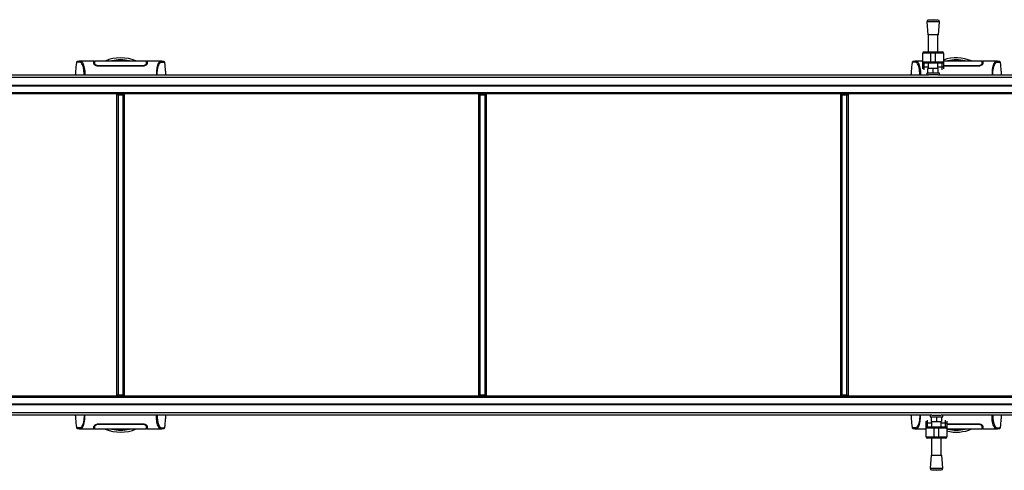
# Model space of a CAD drawing. Header units: millimetres. Extents: x 0 to 420, y 0 to 297.
# Tile 7 of 68: x 130 to 199, y 90 to 122. Entities that reach past the tile are written whole.
import ezdxf

# ---------------------------------------------------------------- set-up
doc = ezdxf.new("R2010")
doc.units = ezdxf.units.MM

msp = doc.modelspace()

# ---------------------------------------------------------------- linework, layer by layer
at = {"color": 7, "linetype": 'Continuous', "lineweight": 25}
for p, q in [((194.47008, 121.64553), (194.12645, 121.61931)), ((194.81371, 121.61931), (194.12645, 121.61931)), ((194.81371, 121.61931), (194.47008, 121.64553)), ((194.02366, 121.49954), (194.09341, 120.58528)), ((194.9165, 121.49954), (194.02366, 121.49954)), ((194.84675, 120.58528), (194.9165, 121.49954)), ((194.84675, 120.58528), (194.09341, 120.58528)), ((194.13527, 120.58528), (194.13527, 119.38955)), ((194.80489, 119.38955), (194.80489, 120.58528)), ((194.30267, 119.30584), (193.74465, 119.30584)), ((193.74465, 118.69202), (193.74465, 119.30584)), ((193.82835, 119.38955), (194.30267, 119.38955)), ((194.30267, 119.30584), (194.30267, 119.38955)), ((194.30267, 119.38955), (194.63749, 119.38955)), ((194.30267, 119.30584), (194.30267, 118.69202)), ((194.63749, 119.30584), (194.30267, 119.30584)), ((194.63749, 119.30584), (194.63749, 119.38955)), ((194.63749, 119.38955), (195.11181, 119.38955)), ((195.19551, 119.30584), (194.63749, 119.30584)), ((194.63749, 118.69202), (194.63749, 119.30584)), ((195.19551, 119.30584), (195.19551, 118.69202)), ((134.4087, 118.63608), (134.4085, 118.63582)), ((135.633, 118.73348), (134.67295, 118.73348)), ((135.67301, 118.70558), (135.6335, 118.70558)), ((135.67447, 118.62014), (135.6751, 118.58384)), ((135.67526, 118.57493), (135.67588, 118.53924)), ((135.68131, 118.65533), (135.68135, 118.55269)), ((135.68251, 118.61561), (135.68336, 118.55106)), ((135.68342, 118.58694), (135.68352, 118.58103)), ((135.68372, 118.56976), (135.68352, 118.58103)), ((135.68372, 118.56976), (135.68505, 118.49241)), ((135.68382, 118.56412), (135.68388, 118.5602)), ((135.97122, 118.41292), (135.97123, 118.38387)), ((139.04035, 118.38381), (135.97122, 118.38381)), ((139.04035, 118.4129), (139.04035, 118.38381)), ((139.32738, 118.5345), (139.32695, 118.50246)), ((139.32785, 118.56974), (139.32738, 118.5345)), ((139.33026, 118.65843), (139.33022, 118.55269)), ((139.37809, 118.70558), (139.3386, 118.70558)), ((140.33919, 118.73348), (139.37856, 118.73348)), ((140.34645, 118.73293), (140.33919, 118.73293)), ((140.60287, 118.63608), (140.60308, 118.63582)), ((193.00125, 118.63608), (193.00105, 118.63582)), ((193.74465, 118.73348), (193.2655, 118.73348)), ((193.74465, 118.69202), (194.30267, 118.69202)), ((193.74465, 118.37078), (193.74465, 118.69202)), ((193.74465, 118.20358), (193.74465, 118.37078)), ((194.30267, 118.60831), (193.82835, 118.60831)), ((193.82835, 118.60831), (193.82835, 118.32277)), ((194.13527, 118.32277), (193.82835, 118.32277)), ((193.82835, 118.32277), (193.82835, 118.13462)), ((194.10736, 117.89462), (194.10736, 118.22943)), ((194.47008, 118.22943), (194.10736, 118.22943)), ((194.13527, 118.60831), (194.13527, 118.22943)), ((194.30267, 118.69202), (194.63749, 118.69202)), ((194.30267, 118.60831), (194.30267, 118.69202)), ((194.63749, 118.60831), (194.30267, 118.60831)), ((194.47008, 117.89462), (194.47008, 118.22943)), ((194.8328, 118.22943), (194.47008, 118.22943)), ((194.63749, 118.69202), (195.19551, 118.69202)), ((194.63749, 118.60831), (194.63749, 118.69202)), ((195.11181, 118.60831), (194.63749, 118.60831)), ((194.80489, 118.22943), (194.80489, 118.60831)), ((195.11181, 118.32277), (194.80489, 118.32277)), ((194.8328, 117.89462), (194.8328, 118.22943)), ((195.11181, 118.32277), (195.11181, 118.60831)), ((195.11181, 118.13462), (195.11181, 118.32277)), ((195.19551, 118.69202), (195.19551, 118.37078)), ((197.63291, 118.38381), (195.19551, 118.38381)), ((195.19551, 118.37078), (195.19551, 118.20358)), ((197.63291, 118.4129), (197.6329, 118.38407)), ((197.91993, 118.5345), (197.91939, 118.49398)), ((197.92041, 118.56974), (197.91993, 118.5345)), ((197.92282, 118.65843), (197.92277, 118.55269)), ((197.97064, 118.70558), (197.93115, 118.70558)), ((198.93174, 118.73348), (197.97112, 118.73348)), ((198.939, 118.73293), (198.93174, 118.73293)), ((199.19543, 118.63608), (199.19563, 118.63582)), ((59.38239, 117.6302), (215.62919, 117.6302)), ((109.00059, 117.78301), (194.14333, 117.78301)), ((194.02366, 117.89462), (194.02366, 117.78301)), ((194.9165, 117.89462), (194.02366, 117.89462)), ((194.79683, 117.78301), (194.14333, 117.78301)), ((194.79683, 117.78301), (215.62919, 117.78301)), ((194.9165, 117.78301), (194.9165, 117.89462)), ((59.38239, 117.05758), (215.62919, 117.05758)), ((59.38239, 117.00178), (215.62919, 117.00178)), ((59.38239, 116.55536), (215.62919, 116.55536)), ((59.38239, 116.49956), (215.62919, 116.49956)), ((215.62919, 116.45992), (59.38239, 116.45992)), ((137.32442, 116.36228), (137.22678, 116.45992)), ((137.7848, 116.45992), (137.22678, 116.45992)), ((137.22678, 116.45992), (137.22678, 95.255)), ((137.68716, 116.36228), (137.32442, 116.36228)), ((137.32442, 116.36228), (137.32442, 95.35264)), ((137.50579, 116.49956), (137.50579, 116.45992)), ((137.50579, 116.45992), (137.50579, 116.49956)), ((137.68716, 116.36228), (137.7848, 116.45992)), ((137.68716, 95.35264), (137.68716, 116.36228)), ((137.7848, 95.255), (137.7848, 116.45992)), ((162.69743, 116.36228), (162.59979, 116.45992)), ((162.59979, 116.45992), (162.59979, 95.255)), ((163.15781, 116.45992), (162.59979, 116.45992)), ((162.69743, 116.36228), (162.69743, 95.35264)), ((163.06017, 116.36228), (162.69743, 116.36228)), ((163.06017, 116.36228), (163.15781, 116.45992)), ((163.06017, 95.35264), (163.06017, 116.36228)), ((163.15781, 95.255), (163.15781, 116.45992)), ((188.07044, 116.36228), (187.9728, 116.45992)), ((187.9728, 116.45992), (187.9728, 95.255)), ((188.53082, 116.45992), (187.9728, 116.45992)), ((188.07044, 116.36228), (188.07044, 95.35264)), ((188.43318, 116.36228), (188.07044, 116.36228)), ((188.43318, 116.36228), (188.53082, 116.45992)), ((188.43318, 95.35264), (188.43318, 116.36228)), ((188.53082, 95.255), (188.53082, 116.45992)), ((137.32442, 95.35264), (137.22678, 95.255)), ((137.32442, 95.35264), (137.68716, 95.35264)), ((137.68716, 95.35264), (137.7848, 95.255)), ((162.69743, 95.35264), (162.59979, 95.255)), ((162.69743, 95.35264), (163.06017, 95.35264)), ((163.06017, 95.35264), (163.15781, 95.255)), ((188.07044, 95.35264), (187.9728, 95.255)), ((188.07044, 95.35264), (188.43318, 95.35264)), ((188.43318, 95.35264), (188.53082, 95.255)), ((215.62919, 95.255), (59.38239, 95.255)), ((215.62919, 95.21536), (59.38239, 95.21536)), ((215.62919, 95.15956), (59.38239, 95.15956)), ((215.62919, 94.71314), (59.38239, 94.71314)), ((215.62919, 94.65733), (59.38239, 94.65733)), ((137.22678, 95.255), (137.7848, 95.255)), ((137.50579, 95.255), (137.50579, 95.21536)), ((137.50579, 95.21536), (137.50579, 95.255)), ((162.59979, 95.255), (163.15781, 95.255)), ((187.9728, 95.255), (188.53082, 95.255)), ((215.62919, 94.08472), (59.38239, 94.08472)), ((194.37653, 93.9319), (109.23379, 93.9319)), ((194.25686, 93.9319), (194.25686, 93.8203)), ((194.37653, 93.9319), (195.03003, 93.9319)), ((215.62919, 93.9319), (195.03003, 93.9319)), ((195.1497, 93.8203), (195.1497, 93.9319)), ((135.68419, 93.18041), (135.68462, 93.21246)), ((135.97122, 93.33111), (139.04035, 93.33111)), ((135.97122, 93.30202), (135.97123, 93.33084)), ((139.04035, 93.30199), (139.04035, 93.33088)), ((139.32786, 93.14515), (139.3267, 93.21246)), ((193.97785, 93.34414), (193.97785, 93.51134)), ((193.97785, 93.0229), (193.97785, 93.34414)), ((194.06155, 93.5803), (194.06155, 93.39215)), ((194.06155, 93.39215), (194.06155, 93.1066)), ((194.06155, 93.39215), (194.36846, 93.39215)), ((194.25686, 93.8203), (195.1497, 93.8203)), ((194.34056, 93.8203), (194.34056, 93.48548)), ((194.34056, 93.48548), (194.70328, 93.48548)), ((194.36846, 93.48548), (194.36846, 93.1066)), ((194.70328, 93.8203), (194.70328, 93.48548)), ((194.70328, 93.48548), (195.066, 93.48548)), ((195.03809, 93.1066), (195.03809, 93.48548)), ((195.03809, 93.39215), (195.34501, 93.39215)), ((195.066, 93.8203), (195.066, 93.48548)), ((195.34501, 93.39215), (195.34501, 93.5803)), ((195.34501, 93.1066), (195.34501, 93.39215)), ((195.42871, 93.51134), (195.42871, 93.34414)), ((195.42871, 93.34414), (195.42871, 93.0229)), ((195.42871, 93.33111), (197.63291, 93.33111)), ((197.63291, 93.30199), (197.6329, 93.33088)), ((197.92041, 93.14515), (197.9191, 93.22141)), ((134.4087, 93.07884), (134.4085, 93.07909)), ((134.66513, 92.98198), (134.67239, 92.98198)), ((134.67239, 92.98144), (135.63301, 92.98144)), ((135.63349, 93.00934), (135.67298, 93.00934)), ((135.68131, 93.05649), (135.68136, 93.16223)), ((135.68372, 93.14518), (135.68419, 93.18041)), ((139.32776, 93.15079), (139.32769, 93.15472)), ((139.32786, 93.14516), (139.32805, 93.13389)), ((139.32815, 93.12798), (139.32805, 93.13389)), ((139.32906, 93.09931), (139.32822, 93.16386)), ((139.33027, 93.05958), (139.33023, 93.16223)), ((139.33632, 93.13999), (139.33569, 93.17568)), ((139.33857, 93.00934), (139.37808, 93.00934)), ((139.37857, 92.98144), (140.33863, 92.98144)), ((140.60287, 93.07884), (140.60308, 93.07909)), ((193.00125, 93.07884), (193.00105, 93.07909)), ((193.25768, 92.98198), (193.26494, 92.98198)), ((193.26494, 92.98144), (193.97785, 92.98144)), ((194.53587, 93.0229), (193.97785, 93.0229)), ((193.97785, 92.40907), (193.97785, 93.0229)), ((194.06155, 93.1066), (194.53587, 93.1066)), ((194.53587, 93.1066), (194.87069, 93.1066)), ((194.53587, 93.1066), (194.53587, 93.0229)), ((194.87069, 93.0229), (194.53587, 93.0229)), ((194.53587, 93.0229), (194.53587, 92.40907)), ((194.87069, 93.1066), (194.87069, 93.0229)), ((194.87069, 93.1066), (195.34501, 93.1066)), ((195.42871, 93.0229), (194.87069, 93.0229)), ((194.87069, 92.40907), (194.87069, 93.0229)), ((195.42871, 93.0229), (195.42871, 92.40907)), ((197.92031, 93.15079), (197.92025, 93.15472)), ((197.92041, 93.14516), (197.9206, 93.13389)), ((197.92071, 93.12798), (197.9206, 93.13389)), ((197.92161, 93.09931), (197.92077, 93.16386)), ((197.92282, 93.05958), (197.92278, 93.16223)), ((197.93112, 93.00934), (197.97063, 93.00934)), ((197.97112, 92.98144), (198.93118, 92.98144)), ((199.19543, 93.07884), (199.19563, 93.07909)), ((193.97785, 92.40907), (194.53587, 92.40907)), ((194.53587, 92.32537), (194.06155, 92.32537)), ((194.36846, 92.32537), (194.36846, 91.12964)), ((194.53587, 92.40907), (194.87069, 92.40907)), ((194.53587, 92.40907), (194.53587, 92.32537)), ((194.87069, 92.32537), (194.53587, 92.32537)), ((194.87069, 92.40907), (195.42871, 92.40907)), ((194.87069, 92.40907), (194.87069, 92.32537)), ((195.34501, 92.32537), (194.87069, 92.32537)), ((195.03809, 91.12964), (195.03809, 92.32537)), ((194.32661, 91.12964), (194.25686, 90.21538)), ((194.32661, 91.12964), (195.07995, 91.12964)), ((195.1497, 90.21538), (195.07995, 91.12964)), ((194.25686, 90.21538), (195.1497, 90.21538)), ((194.35965, 90.09561), (194.70328, 90.06939)), ((194.35965, 90.09561), (195.04691, 90.09561)), ((194.70328, 90.06939), (195.04691, 90.09561))]:
    msp.add_line(p, q, dxfattribs=at)
at = {"color": 7, "linetype": 'Continuous', "lineweight": 25, "flags": 128}
for points in [[(134.68101, 118.73335), (134.70819, 118.73141), (134.73486, 118.72558), (134.76377, 118.71135), (134.77126, 118.70576), (134.78144, 118.69673), (134.79056, 118.68727), (134.79299, 118.68453), (134.79367, 118.68374), (134.79388, 118.6835), (134.79396, 118.68341), (134.79398, 118.68338), (134.79399, 118.68337), (134.794, 118.68337), (134.794, 118.68336), (134.794, 118.68336), (134.794, 118.68336), (134.794, 118.68336), (134.794, 118.68336), (134.82374, 118.64422), (134.85227, 118.59777), (134.88326, 118.53485), (134.91227, 118.45991), (134.93749, 118.37586), (134.95982, 118.2766), (134.97819, 118.15992), (134.99083, 118.03037), (134.99724, 117.88994), (134.99731, 117.78301)], [(193.27356, 118.73335), (193.30074, 118.73141), (193.32741, 118.72558), (193.35633, 118.71135), (193.36381, 118.70576), (193.37399, 118.69673), (193.38311, 118.68727), (193.38554, 118.68453), (193.38622, 118.68374), (193.38643, 118.6835), (193.38651, 118.68341), (193.38654, 118.68338), (193.38654, 118.68337), (193.38655, 118.68337), (193.38655, 118.68336), (193.38655, 118.68336), (193.38655, 118.68336), (193.38655, 118.68336), (193.38655, 118.68336), (193.4163, 118.64422), (193.44482, 118.59777), (193.47581, 118.53485), (193.50482, 118.45991), (193.53004, 118.37586), (193.55237, 118.2766), (193.57075, 118.15992), (193.58338, 118.03037), (193.58979, 117.88994), (193.58986, 117.78301)], [(193.82835, 118.32277), (193.81202, 118.32369), (193.79632, 118.32642), (193.78185, 118.33086), (193.76916, 118.33683), (193.75876, 118.34411), (193.75102, 118.35241), (193.74626, 118.36141), (193.74465, 118.37078)], [(195.19551, 118.37078), (195.1939, 118.36141), (195.18914, 118.35241), (195.18141, 118.34411), (195.171, 118.33683), (195.15831, 118.33086), (195.14384, 118.32642), (195.12814, 118.32369), (195.11181, 118.32277)], [(140.33057, 92.98156), (140.30338, 92.98351), (140.27672, 92.98934), (140.2478, 93.00357), (140.24032, 93.00916), (140.23014, 93.01818), (140.22101, 93.02764), (140.21859, 93.03039), (140.2179, 93.03118), (140.2177, 93.03142), (140.21762, 93.03151), (140.21759, 93.03154), (140.21758, 93.03155), (140.21758, 93.03155), (140.21758, 93.03155), (140.21758, 93.03155), (140.21758, 93.03155), (140.21758, 93.03155), (140.21758, 93.03155), (140.18783, 93.0707), (140.1593, 93.11714), (140.12831, 93.18006), (140.0993, 93.255), (140.07408, 93.33906), (140.05175, 93.43831), (140.03338, 93.55499), (140.02074, 93.68455), (140.01433, 93.82498), (140.01426, 93.9319)], [(198.92312, 92.98156), (198.89594, 92.98351), (198.86927, 92.98934), (198.84035, 93.00357), (198.83287, 93.00916), (198.82269, 93.01818), (198.81357, 93.02764), (198.81114, 93.03039), (198.81046, 93.03118), (198.81025, 93.03142), (198.81017, 93.03151), (198.81015, 93.03154), (198.81014, 93.03155), (198.81013, 93.03155), (198.81013, 93.03155), (198.81013, 93.03155), (198.81013, 93.03155), (198.81013, 93.03155), (198.81013, 93.03155), (198.78038, 93.0707), (198.75186, 93.11714), (198.72087, 93.18006), (198.69186, 93.255), (198.66664, 93.33906), (198.64431, 93.43831), (198.62593, 93.55499), (198.6133, 93.68455), (198.60689, 93.82498), (198.60682, 93.9319)], [(193.97785, 93.34414), (193.97946, 93.3535), (193.98422, 93.36251), (193.99195, 93.37081), (194.00236, 93.37809), (194.01505, 93.38406), (194.02952, 93.38849), (194.04522, 93.39123), (194.06155, 93.39215)], [(195.34501, 93.39215), (195.36134, 93.39123), (195.37704, 93.38849), (195.39151, 93.38406), (195.40419, 93.37809), (195.4146, 93.37081), (195.42234, 93.36251), (195.4271, 93.3535), (195.42871, 93.34414)]]:
    msp.add_lwpolyline(points, dxfattribs=at)
at = {"color": 7, "linetype": 'Continuous', "lineweight": 25}
for centre, radius, start, end in [((194.13494, 121.50803), 0.1116, 94.3629143, 184.3629143), ((194.80522, 121.50803), 0.1116, 355.6370857, 85.6370857), ((137.50579, 116.18091), 2.79012, 67.268445, 112.9124484), ((137.50579, 116.18091), 2.64629, 76.5866744, 103.4447171), ((193.82835, 119.30584), 0.0837, 90, 180), ((195.11181, 119.30584), 0.0837, 0, 90), ((196.09834, 116.18091), 2.79012, 67.268445, 108.8795874), ((196.09834, 116.18091), 2.64629, 76.5866744, 103.4447171), ((193.82835, 118.69202), 0.0837, 180, 270), ((195.11181, 118.69202), 0.0837, 270, 0), ((137.50579, 95.53401), 2.79012, 247.268445, 292.9124484), ((137.50579, 95.53401), 2.64629, 256.5866744, 283.4447171), ((194.06155, 93.0229), 0.0837, 90, 180), ((195.34501, 93.0229), 0.0837, 0, 90), ((196.09834, 95.53401), 2.79012, 256.1134596, 292.9124484), ((196.09834, 95.53401), 2.64629, 256.5866744, 283.4447171), ((194.06155, 92.40907), 0.0837, 180, 270), ((195.34501, 92.40907), 0.0837, 270, 0), ((194.36814, 90.20689), 0.1116, 175.6370857, 265.6370857), ((195.03842, 90.20689), 0.1116, 274.3629143, 4.3629143)]:
    msp.add_arc(centre, radius, start, end, dxfattribs=at)
for points, knots in [([(139.3307, 118.73255), (139.18575, 118.73677), (138.88928, 118.74542), (138.43889, 118.74652), (137.97763, 118.74624), (137.46148, 118.7457), (136.89277, 118.74559), (136.2825, 118.74763), (135.87921, 118.73744), (135.68088, 118.73243)], [0, 0, 0, 0, 0.12113183, 0.24774381, 0.37318266, 0.49813276, 0.66585272, 0.83566481, 1, 1, 1, 1]), ([(197.92326, 118.73255), (197.7783, 118.73678), (197.48183, 118.74543), (197.03145, 118.74651), (196.57015, 118.74629), (196.05418, 118.74552), (195.59468, 118.74636), (195.29321, 118.74559), (195.19551, 118.74534)], [0, 0, 0, 0, 0.16231753, 0.33197848, 0.50006744, 0.66750147, 0.89224742, 1, 1, 1, 1]), ([(134.40196, 118.6364), (134.38515, 118.44403), (134.36029, 118.15956), (134.33538, 117.8751), (134.32732, 117.78301)], [0, 0, 0, 0, 0.67626063, 1, 1, 1, 1]), ([(134.68117, 118.73337), (134.65676, 118.73253), (134.60538, 118.73075), (134.54259, 118.72088), (134.49558, 118.71318), (134.46506, 118.70791), (134.44917, 118.70302), (134.41933, 118.68927), (134.40726, 118.65223), (134.4019, 118.6358)], [0, 0, 0, 0, 0.14962216, 0.31480836, 0.49545182, 0.64108218, 0.78518854, 0.90475494, 1, 1, 1, 1]), ([(134.94391, 117.78301), (134.94411, 117.8127), (134.94465, 117.88987), (134.93818, 118.0067), (134.92531, 118.13027), (134.9065, 118.24026), (134.88314, 118.33626), (134.84764, 118.44558), (134.79758, 118.54939), (134.73618, 118.63615), (134.67375, 118.67477), (134.58007, 118.67545), (134.48007, 118.66076), (134.4101, 118.6477), (134.4091, 118.63938), (134.4087, 118.63608)], [0, 0, 0, 0, 0.02211923, 0.05748668, 0.09273163, 0.1282609, 0.16371429, 0.19948967, 0.27072504, 0.34264807, 0.41337919, 0.48551151, 0.67983447, 0.87307589, 1, 1, 1, 1]), ([(134.67295, 118.73296), (134.6753, 118.73327), (134.67775, 118.7336), (134.68089, 118.73336), (134.68101, 118.73335)], [0, 0, 0, 0, 0.96013712, 1, 1, 1, 1]), ([(135.63873, 118.5695), (135.63737, 118.60848), (135.6346, 118.68758), (135.63306, 118.73236), (135.63298, 118.73424), (135.633, 118.73344), (135.633, 118.73342)], [0, 0, 0, 0, 0.33253016, 0.67483713, 0.99270757, 1, 1, 1, 1]), ([(135.63387, 118.70893), (135.63533, 118.70851), (135.63713, 118.70801), (135.66088, 118.7076), (135.66522, 118.70753)], [0, 0, 0, 0, 0.81712324, 1, 1, 1, 1]), ([(135.97122, 118.38381), (135.93876, 118.38595), (135.87396, 118.39022), (135.78575, 118.42105), (135.70985, 118.46442), (135.65224, 118.51778), (135.64324, 118.55224), (135.63873, 118.5695)], [0, 0, 0, 0, 0.17602394, 0.35136334, 0.54466667, 0.77179405, 1, 1, 1, 1]), ([(135.67588, 118.53924), (135.67928, 118.52245), (135.6852, 118.49325), (135.72317, 118.46335), (135.73931, 118.45063)], [0, 0, 0, 0, 0.57480988, 1, 1, 1, 1]), ([(135.68106, 118.72216), (135.68123, 118.71171), (135.68142, 118.6996), (135.68172, 118.67678), (135.68176, 118.67366)], [0, 0, 0, 0, 0.86329129, 1, 1, 1, 1]), ([(135.68318, 118.60056), (135.68275, 118.62551), (135.68181, 118.67928), (135.6812, 118.71407), (135.68111, 118.7191), (135.6811, 118.71989)], [0, 0, 0, 0, 0.42234684, 0.91021093, 1, 1, 1, 1]), ([(135.68129, 118.68193), (135.6813, 118.6796), (135.6813, 118.672), (135.68131, 118.66216), (135.68131, 118.65533)], [0, 0, 0, 0, 0.30662051, 1, 1, 1, 1]), ([(135.97122, 118.41291), (135.94347, 118.4146), (135.88864, 118.41794), (135.81322, 118.44234), (135.74775, 118.47741), (135.6958, 118.5231), (135.68786, 118.55376), (135.68372, 118.56976)], [0, 0, 0, 0, 0.17334583, 0.34244333, 0.53261108, 0.75610773, 1, 1, 1, 1]), ([(139.04035, 118.41288), (138.93504, 118.41284), (138.40849, 118.4126), (137.38544, 118.41196), (136.46771, 118.41257), (135.97122, 118.41291)], [0, 0, 0, 0, 0.10293933, 0.51469663, 1, 1, 1, 1]), ([(139.32785, 118.56973), (139.32378, 118.55394), (139.31561, 118.52226), (139.25713, 118.4716), (139.1771, 118.43276), (139.0987, 118.41482), (139.0554, 118.41338), (139.04035, 118.41288)], [0, 0, 0, 0, 0.24096485, 0.48337497, 0.7285961, 0.90568571, 1, 1, 1, 1]), ([(139.37284, 118.5695), (139.36777, 118.55108), (139.35762, 118.51426), (139.28908, 118.45414), (139.19657, 118.40755), (139.10649, 118.38609), (139.05722, 118.38439), (139.04035, 118.38381)], [0, 0, 0, 0, 0.24267004, 0.4850883, 0.73180572, 0.90817203, 1, 1, 1, 1]), ([(139.27496, 118.45159), (139.29097, 118.46494), (139.32664, 118.49468), (139.33248, 118.5234), (139.33569, 118.53924)], [0, 0, 0, 0, 0.448659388, 1, 1, 1, 1]), ([(139.32738, 118.53451), (139.32757, 118.54762), (139.32794, 118.57387), (139.32837, 118.59884), (139.32858, 118.61133)], [0, 0, 0, 0, 0.49955274, 1, 1, 1, 1]), ([(139.33072, 118.73367), (139.33071, 118.73333), (139.3307, 118.73263), (139.33053, 118.72274), (139.32993, 118.68867), (139.32901, 118.63569), (139.3282, 118.58978), (139.32785, 118.56973)], [0, 0, 0, 0, 0.19851654, 0.40682671, 0.6188004, 0.83361426, 1, 1, 1, 1]), ([(139.32852, 118.54982), (139.3288, 118.57527), (139.32915, 118.60729), (139.32958, 118.64588), (139.32969, 118.65587), (139.32974, 118.66054)], [0, 0, 0, 0, 0.6736969, 0.84772982, 1, 1, 1, 1]), ([(139.33026, 118.65843), (139.33027, 118.66546), (139.33027, 118.67441), (139.33028, 118.68069), (139.33028, 118.68204)], [0, 0, 0, 0, 0.78493379, 1, 1, 1, 1]), ([(139.33054, 118.72327), (139.33056, 118.7247), (139.33062, 118.72795), (139.33066, 118.73048), (139.33069, 118.73189)], [0, 0, 0, 0, 0.439512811, 1, 1, 1, 1]), ([(139.33682, 118.70732), (139.34978, 118.70759), (139.37395, 118.70809), (139.37652, 118.70866), (139.37771, 118.70893)], [0, 0, 0, 0, 0.53619641, 1, 1, 1, 1]), ([(139.33721, 118.62636), (139.33735, 118.6342), (139.33754, 118.64511), (139.33761, 118.64877), (139.33762, 118.6498)], [0, 0, 0, 0, 0.71814337, 1, 1, 1, 1]), ([(139.37856, 118.73323), (139.37857, 118.73331), (139.3786, 118.73417), (139.3785, 118.73163), (139.37814, 118.7215), (139.37691, 118.68614), (139.37509, 118.63368), (139.37352, 118.5888), (139.37284, 118.5695)], [0, 0, 0, 0, 0.02175985, 0.22405071, 0.42672984, 0.63314278, 0.8422428, 1, 1, 1, 1]), ([(140.33919, 118.73293), (140.33275, 118.73303), (140.31092, 118.73337), (140.26905, 118.72795), (140.2286, 118.69838), (140.19772, 118.65894), (140.1787, 118.63103), (140.15841, 118.59707), (140.13728, 118.55606), (140.1173, 118.50967), (140.1, 118.46294), (140.08635, 118.42051), (140.07365, 118.37529), (140.06198, 118.3273), (140.04769, 118.25833), (140.03229, 118.16138), (140.01983, 118.03168), (140.01341, 117.90409), (140.01399, 117.81881), (140.01424, 117.78301)], [0, 0, 0, 0, 0.05133835, 0.17404692, 0.29837343, 0.34433075, 0.39410063, 0.4348364, 0.48942754, 0.54799346, 0.58497075, 0.62376015, 0.65947892, 0.69416492, 0.73112998, 0.80292428, 0.87615203, 0.94800757, 1, 1, 1, 1]), ([(140.06767, 117.78301), (140.06746, 117.8127), (140.06693, 117.88987), (140.07339, 118.0067), (140.08627, 118.13027), (140.10508, 118.24026), (140.12843, 118.33626), (140.16394, 118.44558), (140.214, 118.54939), (140.2754, 118.63615), (140.33783, 118.67477), (140.43151, 118.67545), (140.53151, 118.66076), (140.60148, 118.6477), (140.60248, 118.63938), (140.60287, 118.63608)], [0, 0, 0, 0, 0.02211923, 0.05748668, 0.09273163, 0.1282609, 0.16371429, 0.19948967, 0.27072504, 0.34264807, 0.41337919, 0.48551151, 0.67983447, 0.87307589, 1, 1, 1, 1]), ([(140.60967, 118.6358), (140.60432, 118.65223), (140.59225, 118.68927), (140.5624, 118.70302), (140.54651, 118.70791), (140.51599, 118.71318), (140.46899, 118.72088), (140.40619, 118.73075), (140.35482, 118.73253), (140.3304, 118.73337)], [0, 0, 0, 0, 0.09524506, 0.21481146, 0.35891782, 0.50454818, 0.68519164, 0.85037784, 1, 1, 1, 1]), ([(140.68426, 117.78301), (140.67619, 117.8751), (140.65129, 118.15955), (140.62643, 118.44402), (140.60962, 118.6364)], [0, 0, 0, 0, 0.32371368, 1, 1, 1, 1]), ([(192.99451, 118.6364), (192.9777, 118.44403), (192.95284, 118.15956), (192.92794, 117.8751), (192.91987, 117.78301)], [0, 0, 0, 0, 0.67626063, 1, 1, 1, 1]), ([(193.27373, 118.73337), (193.24931, 118.73253), (193.19794, 118.73075), (193.13514, 118.72088), (193.08814, 118.71318), (193.05762, 118.70791), (193.04173, 118.70302), (193.01188, 118.68927), (192.99981, 118.65223), (192.99446, 118.6358)], [0, 0, 0, 0, 0.14962216, 0.31480836, 0.49545182, 0.64108218, 0.78518854, 0.90475494, 1, 1, 1, 1]), ([(193.53646, 117.78301), (193.53666, 117.8127), (193.5372, 117.88987), (193.53074, 118.0067), (193.51786, 118.13027), (193.49905, 118.24026), (193.47569, 118.33626), (193.44019, 118.44558), (193.39013, 118.54939), (193.32873, 118.63615), (193.2663, 118.67477), (193.17262, 118.67545), (193.07262, 118.66076), (193.00265, 118.6477), (193.00165, 118.63938), (193.00125, 118.63608)], [0, 0, 0, 0, 0.02211923, 0.05748668, 0.09273163, 0.1282609, 0.16371429, 0.19948967, 0.27072504, 0.34264807, 0.41337919, 0.48551151, 0.67983447, 0.87307589, 1, 1, 1, 1]), ([(193.2655, 118.73296), (193.26785, 118.73327), (193.2703, 118.7336), (193.27344, 118.73336), (193.27356, 118.73335)], [0, 0, 0, 0, 0.96013712, 1, 1, 1, 1]), ([(197.63291, 118.41288), (197.52759, 118.41284), (197.00104, 118.4126), (196.18857, 118.41202), (195.48142, 118.41245), (195.19551, 118.41263)], [0, 0, 0, 0, 0.12961972, 0.64809859, 1, 1, 1, 1]), ([(197.92041, 118.56973), (197.91633, 118.55394), (197.90816, 118.52226), (197.84968, 118.4716), (197.76965, 118.43276), (197.69125, 118.41482), (197.64795, 118.41338), (197.63291, 118.41288)], [0, 0, 0, 0, 0.24096485, 0.48337497, 0.7285961, 0.90568571, 1, 1, 1, 1]), ([(197.96539, 118.5695), (197.96032, 118.55108), (197.95017, 118.51426), (197.88164, 118.45414), (197.78913, 118.40755), (197.69904, 118.38609), (197.64978, 118.38439), (197.63291, 118.38381)], [0, 0, 0, 0, 0.24267004, 0.4850883, 0.73180572, 0.90817203, 1, 1, 1, 1]), ([(197.86752, 118.45159), (197.88352, 118.46494), (197.9192, 118.49468), (197.92503, 118.5234), (197.92825, 118.53924)], [0, 0, 0, 0, 0.44865939, 1, 1, 1, 1]), ([(197.91993, 118.53451), (197.92012, 118.54762), (197.92049, 118.57387), (197.92092, 118.59884), (197.92113, 118.61133)], [0, 0, 0, 0, 0.49955274, 1, 1, 1, 1]), ([(197.92327, 118.73367), (197.92326, 118.73333), (197.92325, 118.73263), (197.92308, 118.72274), (197.92248, 118.68867), (197.92156, 118.63569), (197.92076, 118.58978), (197.92041, 118.56973)], [0, 0, 0, 0, 0.19851654, 0.40682671, 0.6188004, 0.83361426, 1, 1, 1, 1]), ([(197.92107, 118.54982), (197.92135, 118.57527), (197.9217, 118.60729), (197.92213, 118.64588), (197.92224, 118.65587), (197.92229, 118.66054)], [0, 0, 0, 0, 0.6736969, 0.84772982, 1, 1, 1, 1]), ([(197.92282, 118.65843), (197.92282, 118.66545), (197.92282, 118.67449), (197.92283, 118.68082), (197.92283, 118.68224)], [0, 0, 0, 0, 0.77695019, 1, 1, 1, 1]), ([(197.92309, 118.72327), (197.92311, 118.7247), (197.92317, 118.72795), (197.92321, 118.73048), (197.92324, 118.73189)], [0, 0, 0, 0, 0.439512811, 1, 1, 1, 1]), ([(197.92334, 118.70717), (197.93889, 118.70749), (197.96578, 118.70804), (197.96893, 118.70866), (197.97026, 118.70893)], [0, 0, 0, 0, 0.57795386, 1, 1, 1, 1]), ([(197.92825, 118.53924), (197.92894, 118.57888), (197.93034, 118.65939), (197.93113, 118.70466), (197.93116, 118.70635), (197.93115, 118.70555), (197.93115, 118.70554)], [0, 0, 0, 0, 0.33388761, 0.67797501, 0.99537518, 1, 1, 1, 1]), ([(197.97112, 118.73323), (197.97112, 118.73331), (197.97115, 118.73417), (197.97105, 118.73163), (197.97069, 118.7215), (197.96947, 118.68614), (197.96765, 118.63368), (197.96607, 118.5888), (197.96539, 118.5695)], [0, 0, 0, 0, 0.02175985, 0.22405071, 0.42672984, 0.63314278, 0.8422428, 1, 1, 1, 1]), ([(198.93174, 118.73293), (198.9253, 118.73303), (198.90347, 118.73337), (198.8616, 118.72795), (198.82116, 118.69838), (198.79028, 118.65894), (198.77125, 118.63103), (198.75096, 118.59707), (198.72983, 118.55606), (198.70985, 118.50967), (198.69256, 118.46294), (198.6789, 118.42051), (198.66621, 118.37529), (198.65453, 118.3273), (198.64024, 118.25833), (198.62484, 118.16138), (198.61239, 118.03168), (198.60596, 117.90409), (198.60655, 117.81881), (198.60679, 117.78301)], [0, 0, 0, 0, 0.05133835, 0.17404692, 0.29837343, 0.34433075, 0.39410063, 0.4348364, 0.48942754, 0.54799346, 0.58497075, 0.62376015, 0.65947892, 0.69416492, 0.73112998, 0.80292428, 0.87615203, 0.94800757, 1, 1, 1, 1]), ([(198.66022, 117.78301), (198.66002, 117.8127), (198.65948, 117.88987), (198.66594, 118.0067), (198.67882, 118.13027), (198.69763, 118.24026), (198.72099, 118.33626), (198.75649, 118.44558), (198.80655, 118.54939), (198.86795, 118.63615), (198.93038, 118.67477), (199.02406, 118.67545), (199.12406, 118.66076), (199.19403, 118.6477), (199.19503, 118.63938), (199.19543, 118.63608)], [0, 0, 0, 0, 0.02211923, 0.05748668, 0.09273163, 0.1282609, 0.16371429, 0.19948967, 0.27072504, 0.34264807, 0.41337919, 0.48551151, 0.67983447, 0.87307589, 1, 1, 1, 1]), ([(199.20222, 118.6358), (199.19687, 118.65223), (199.1848, 118.68927), (199.15496, 118.70302), (199.13906, 118.70791), (199.10855, 118.71318), (199.06154, 118.72088), (198.99874, 118.73075), (198.94737, 118.73253), (198.92296, 118.73337)], [0, 0, 0, 0, 0.09524506, 0.21481146, 0.35891782, 0.50454818, 0.68519164, 0.85037784, 1, 1, 1, 1]), ([(199.27681, 117.78301), (199.26875, 117.8751), (199.24384, 118.15955), (199.21898, 118.44402), (199.20217, 118.6364)], [0, 0, 0, 0, 0.32371368, 1, 1, 1, 1]), ([(134.32732, 93.9319), (134.33538, 93.83982), (134.36029, 93.55536), (134.38515, 93.2709), (134.40196, 93.07852)], [0, 0, 0, 0, 0.32371368, 1, 1, 1, 1]), ([(134.94391, 93.9319), (134.94411, 93.90221), (134.94465, 93.82505), (134.93818, 93.70822), (134.92531, 93.58465), (134.9065, 93.47466), (134.88314, 93.37865), (134.84764, 93.26933), (134.79758, 93.16553), (134.73618, 93.07876), (134.67375, 93.04015), (134.58007, 93.03947), (134.48007, 93.05416), (134.4101, 93.06721), (134.4091, 93.07554), (134.4087, 93.07884)], [0, 0, 0, 0, 0.02211923, 0.05748668, 0.09273163, 0.1282609, 0.16371429, 0.19948967, 0.27072504, 0.34264807, 0.41337919, 0.48551151, 0.67983447, 0.87307589, 1, 1, 1, 1]), ([(134.67239, 92.98198), (134.67883, 92.98188), (134.70066, 92.98155), (134.74253, 92.98696), (134.78297, 93.01654), (134.81385, 93.05598), (134.83288, 93.08389), (134.85317, 93.11785), (134.8743, 93.15886), (134.89427, 93.20524), (134.91157, 93.25197), (134.92523, 93.29441), (134.93792, 93.33963), (134.9496, 93.38762), (134.96389, 93.45658), (134.97928, 93.55353), (134.99174, 93.68323), (134.99816, 93.81082), (134.99758, 93.8961), (134.99734, 93.9319)], [0, 0, 0, 0, 0.05133835, 0.17404692, 0.29837343, 0.34433075, 0.39410063, 0.4348364, 0.48942754, 0.54799346, 0.58497075, 0.62376015, 0.65947892, 0.69416492, 0.73112998, 0.80292428, 0.87615203, 0.94800757, 1, 1, 1, 1]), ([(140.06767, 93.9319), (140.06746, 93.90221), (140.06693, 93.82505), (140.07339, 93.70822), (140.08627, 93.58465), (140.10508, 93.47466), (140.12843, 93.37865), (140.16394, 93.26933), (140.214, 93.16553), (140.2754, 93.07876), (140.33783, 93.04015), (140.43151, 93.03947), (140.53151, 93.05416), (140.60148, 93.06721), (140.60248, 93.07554), (140.60287, 93.07884)], [0, 0, 0, 0, 0.02211923, 0.05748668, 0.09273163, 0.1282609, 0.16371429, 0.19948967, 0.27072504, 0.34264807, 0.41337919, 0.48551151, 0.67983447, 0.87307589, 1, 1, 1, 1]), ([(140.60962, 93.07852), (140.62643, 93.27089), (140.65129, 93.55536), (140.67619, 93.83981), (140.68426, 93.9319)], [0, 0, 0, 0, 0.676260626, 1, 1, 1, 1]), ([(192.91987, 93.9319), (192.92793, 93.83982), (192.95284, 93.55536), (192.9777, 93.2709), (192.99451, 93.07852)], [0, 0, 0, 0, 0.323713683, 1, 1, 1, 1]), ([(193.53646, 93.9319), (193.53666, 93.90221), (193.5372, 93.82505), (193.53074, 93.70822), (193.51786, 93.58465), (193.49905, 93.47466), (193.47569, 93.37865), (193.44019, 93.26933), (193.39013, 93.16553), (193.32873, 93.07876), (193.2663, 93.04015), (193.17262, 93.03947), (193.07262, 93.05416), (193.00265, 93.06721), (193.00165, 93.07554), (193.00125, 93.07884)], [0, 0, 0, 0, 0.02211923, 0.05748668, 0.09273163, 0.1282609, 0.16371429, 0.19948967, 0.27072504, 0.34264807, 0.41337919, 0.48551151, 0.67983447, 0.87307589, 1, 1, 1, 1]), ([(193.26494, 92.98198), (193.27138, 92.98188), (193.29321, 92.98155), (193.33508, 92.98696), (193.37553, 93.01654), (193.40641, 93.05598), (193.42543, 93.08389), (193.44572, 93.11785), (193.46685, 93.15886), (193.48683, 93.20524), (193.50412, 93.25197), (193.51778, 93.29441), (193.53047, 93.33963), (193.54215, 93.38762), (193.55644, 93.45658), (193.57184, 93.55353), (193.58429, 93.68323), (193.59072, 93.81082), (193.59013, 93.8961), (193.58989, 93.9319)], [0, 0, 0, 0, 0.05133835, 0.17404692, 0.29837343, 0.34433075, 0.39410063, 0.4348364, 0.48942754, 0.54799346, 0.58497075, 0.62376015, 0.65947892, 0.69416492, 0.73112998, 0.80292428, 0.87615203, 0.94800757, 1, 1, 1, 1]), ([(198.66022, 93.9319), (198.66002, 93.90221), (198.65948, 93.82505), (198.66594, 93.70822), (198.67882, 93.58465), (198.69763, 93.47466), (198.72099, 93.37865), (198.75649, 93.26933), (198.80655, 93.16553), (198.86795, 93.07876), (198.93038, 93.04015), (199.02406, 93.03947), (199.12406, 93.05416), (199.19403, 93.06721), (199.19503, 93.07554), (199.19543, 93.07884)], [0, 0, 0, 0, 0.02211923, 0.05748668, 0.09273163, 0.1282609, 0.16371429, 0.19948967, 0.27072504, 0.34264807, 0.41337919, 0.48551151, 0.67983447, 0.87307589, 1, 1, 1, 1]), ([(199.20217, 93.07852), (199.21898, 93.27089), (199.24384, 93.55536), (199.26875, 93.83981), (199.27681, 93.9319)], [0, 0, 0, 0, 0.676260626, 1, 1, 1, 1]), ([(135.63873, 93.14541), (135.64381, 93.16383), (135.65396, 93.20066), (135.72249, 93.26077), (135.815, 93.30736), (135.90508, 93.32882), (135.95435, 93.33052), (135.97122, 93.33111)], [0, 0, 0, 0, 0.242670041, 0.485088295, 0.731805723, 0.908172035, 1, 1, 1, 1]), ([(135.73661, 93.26332), (135.72061, 93.24998), (135.68493, 93.22023), (135.6791, 93.19151), (135.67588, 93.17568)], [0, 0, 0, 0, 0.44865939, 1, 1, 1, 1]), ([(135.68372, 93.14518), (135.68779, 93.16098), (135.69596, 93.19266), (135.75445, 93.24332), (135.83448, 93.28216), (135.91288, 93.3001), (135.95618, 93.30153), (135.97122, 93.30203)], [0, 0, 0, 0, 0.24096485, 0.48337497, 0.7285961, 0.90568571, 1, 1, 1, 1]), ([(135.97122, 93.30203), (136.07653, 93.30208), (136.60309, 93.30232), (137.62613, 93.30296), (138.54387, 93.30234), (139.04035, 93.30201)], [0, 0, 0, 0, 0.10293933, 0.51469663, 1, 1, 1, 1]), ([(139.04035, 93.33111), (139.07282, 93.32897), (139.13761, 93.3247), (139.22583, 93.29387), (139.30172, 93.2505), (139.35933, 93.19713), (139.36833, 93.16268), (139.37284, 93.14541)], [0, 0, 0, 0, 0.17602394, 0.35136334, 0.54466667, 0.77179405, 1, 1, 1, 1]), ([(139.04035, 93.30201), (139.06811, 93.30032), (139.12293, 93.29698), (139.19836, 93.27258), (139.26382, 93.23751), (139.31577, 93.19181), (139.32371, 93.16115), (139.32786, 93.14516)], [0, 0, 0, 0, 0.17334583, 0.34244333, 0.53261108, 0.75610773, 1, 1, 1, 1]), ([(139.33569, 93.17568), (139.33229, 93.19246), (139.32638, 93.22166), (139.28841, 93.25157), (139.27227, 93.26428)], [0, 0, 0, 0, 0.57480988, 1, 1, 1, 1]), ([(195.42871, 93.30239), (195.66696, 93.30251), (196.40169, 93.30289), (197.13642, 93.30236), (197.63291, 93.30201)], [0, 0, 0, 0, 0.32426124, 1, 1, 1, 1]), ([(197.63291, 93.33111), (197.66537, 93.32897), (197.73017, 93.3247), (197.81838, 93.29387), (197.89427, 93.2505), (197.95188, 93.19713), (197.96088, 93.16268), (197.96539, 93.14541)], [0, 0, 0, 0, 0.17602394, 0.35136334, 0.54466667, 0.77179405, 1, 1, 1, 1]), ([(197.63291, 93.30201), (197.66066, 93.30032), (197.71549, 93.29698), (197.79091, 93.27258), (197.85638, 93.23751), (197.90833, 93.19181), (197.91627, 93.16115), (197.92041, 93.14516)], [0, 0, 0, 0, 0.17334583, 0.34244333, 0.53261108, 0.75610773, 1, 1, 1, 1]), ([(197.92825, 93.17568), (197.92485, 93.19246), (197.91893, 93.22166), (197.88096, 93.25157), (197.86482, 93.26428)], [0, 0, 0, 0, 0.57480988, 1, 1, 1, 1]), ([(134.4019, 93.07911), (134.40726, 93.06269), (134.41933, 93.02565), (134.44917, 93.0119), (134.46506, 93.00701), (134.49558, 93.00174), (134.54259, 92.99403), (134.60538, 92.98417), (134.65676, 92.98239), (134.68117, 92.98155)], [0, 0, 0, 0, 0.09524506, 0.21481146, 0.35891782, 0.50454818, 0.68519164, 0.85037784, 1, 1, 1, 1]), ([(135.63301, 92.98168), (135.63301, 92.9816), (135.63298, 92.98075), (135.63308, 92.98328), (135.63343, 92.99341), (135.63466, 93.02878), (135.63648, 93.08123), (135.63806, 93.12611), (135.63873, 93.14541)], [0, 0, 0, 0, 0.02175985, 0.22405071, 0.42672984, 0.63314278, 0.8422428, 1, 1, 1, 1]), ([(135.67476, 93.00759), (135.6618, 93.00733), (135.63763, 93.00682), (135.63506, 93.00626), (135.63387, 93.00599)], [0, 0, 0, 0, 0.536196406, 1, 1, 1, 1]), ([(135.67588, 93.17568), (135.67513, 93.13262), (135.67418, 93.07813), (135.67385, 93.05931), (135.67378, 93.05536)], [0, 0, 0, 0, 0.78995763, 1, 1, 1, 1]), ([(135.68086, 92.98125), (135.68086, 92.98159), (135.68088, 92.98229), (135.68105, 92.99218), (135.68164, 93.02625), (135.68257, 93.07922), (135.68337, 93.12514), (135.68372, 93.14518)], [0, 0, 0, 0, 0.198516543, 0.406826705, 0.6188004, 0.833614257, 1, 1, 1, 1]), ([(135.68087, 92.98237), (135.82583, 92.97814), (136.1223, 92.96949), (136.57269, 92.9684), (137.03395, 92.96867), (137.5501, 92.96921), (138.1188, 92.96933), (138.72908, 92.96729), (139.13236, 92.97748), (139.3307, 92.98249)], [0, 0, 0, 0, 0.12113183, 0.24774381, 0.37318266, 0.49813276, 0.66585272, 0.83566481, 1, 1, 1, 1]), ([(135.68104, 92.99165), (135.68102, 92.99022), (135.68096, 92.98696), (135.68091, 92.98444), (135.68089, 92.98303)], [0, 0, 0, 0, 0.43951281, 1, 1, 1, 1]), ([(135.68131, 93.05649), (135.68131, 93.04947), (135.68131, 93.04043), (135.6813, 93.03409), (135.6813, 93.03268)], [0, 0, 0, 0, 0.77695019, 1, 1, 1, 1]), ([(135.68306, 93.1651), (135.68278, 93.13986), (135.68243, 93.1081), (135.68204, 93.07309), (135.68197, 93.06638), (135.68196, 93.06512)], [0, 0, 0, 0, 0.75900624, 0.955076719, 1, 1, 1, 1]), ([(135.68419, 93.18041), (135.68401, 93.1673), (135.68364, 93.14105), (135.68321, 93.11608), (135.683, 93.10358)], [0, 0, 0, 0, 0.49955274, 1, 1, 1, 1]), ([(139.32839, 93.11436), (139.32883, 93.08941), (139.32977, 93.03563), (139.33037, 93.00084), (139.33046, 92.99581), (139.33048, 92.99503)], [0, 0, 0, 0, 0.42234684, 0.91021093, 1, 1, 1, 1]), ([(139.33052, 92.99275), (139.33035, 93.00321), (139.33015, 93.01532), (139.32986, 93.03814), (139.32982, 93.04126)], [0, 0, 0, 0, 0.86329129, 1, 1, 1, 1]), ([(139.33028, 93.03298), (139.33028, 93.03532), (139.33027, 93.04292), (139.33027, 93.05276), (139.33027, 93.05958)], [0, 0, 0, 0, 0.30662051, 1, 1, 1, 1]), ([(139.33837, 93.0222), (139.33836, 93.02278), (139.33829, 93.02706), (139.33783, 93.05311), (139.33696, 93.10324), (139.33647, 93.13108)], [0, 0, 0, 0, 0.06452215, 0.48065771, 1, 1, 1, 1]), ([(139.37771, 93.00599), (139.37598, 93.0064), (139.37375, 93.00693), (139.34831, 93.00736), (139.34255, 93.00746)], [0, 0, 0, 0, 0.773369, 1, 1, 1, 1]), ([(139.37284, 93.14541), (139.37421, 93.10644), (139.37697, 93.02733), (139.37852, 92.98256), (139.3786, 92.98068), (139.37857, 92.98148), (139.37857, 92.98149)], [0, 0, 0, 0, 0.33253016, 0.67483713, 0.99270757, 1, 1, 1, 1]), ([(140.3304, 92.98155), (140.35482, 92.98239), (140.40619, 92.98417), (140.46899, 92.99403), (140.51599, 93.00174), (140.54651, 93.00701), (140.5624, 93.0119), (140.59225, 93.02565), (140.60432, 93.06269), (140.60967, 93.07911)], [0, 0, 0, 0, 0.14962216, 0.31480836, 0.49545182, 0.64108218, 0.78518854, 0.90475494, 1, 1, 1, 1]), ([(140.33863, 92.98196), (140.33628, 92.98165), (140.33383, 92.98132), (140.33069, 92.98155), (140.33057, 92.98156)], [0, 0, 0, 0, 0.96013712, 1, 1, 1, 1]), ([(192.99446, 93.07911), (192.99981, 93.06269), (193.01188, 93.02565), (193.04173, 93.0119), (193.05762, 93.00701), (193.08814, 93.00174), (193.13514, 92.99403), (193.19794, 92.98417), (193.24931, 92.98239), (193.27373, 92.98155)], [0, 0, 0, 0, 0.09524506, 0.21481146, 0.35891782, 0.50454818, 0.68519164, 0.85037784, 1, 1, 1, 1]), ([(195.42871, 92.96867), (195.49498, 92.96868), (195.71382, 92.96869), (196.1429, 92.96925), (196.71128, 92.96932), (197.32165, 92.96729), (197.72492, 92.97748), (197.92325, 92.98249)], [0, 0, 0, 0, 0.07969235, 0.26314695, 0.50939727, 0.75871929, 1, 1, 1, 1]), ([(197.92094, 93.11436), (197.92138, 93.08941), (197.92232, 93.03563), (197.92293, 93.00084), (197.92301, 92.99581), (197.92303, 92.99503)], [0, 0, 0, 0, 0.42234684, 0.91021093, 1, 1, 1, 1]), ([(197.92103, 93.03464), (197.92187, 93.03462), (197.93129, 93.03439), (197.93099, 93.03413), (197.93072, 93.03389)], [0, 0, 0, 0, 0.08826116, 1, 1, 1, 1]), ([(197.92307, 92.99275), (197.9229, 93.00321), (197.92271, 93.01532), (197.92241, 93.03814), (197.92237, 93.04126)], [0, 0, 0, 0, 0.86329129, 1, 1, 1, 1]), ([(197.92284, 93.03298), (197.92283, 93.03532), (197.92282, 93.04292), (197.92282, 93.05276), (197.92282, 93.05958)], [0, 0, 0, 0, 0.30662051, 1, 1, 1, 1]), ([(197.97026, 93.00599), (197.96807, 93.0064), (197.96492, 93.00698), (197.93597, 93.00746), (197.92716, 93.00761)], [0, 0, 0, 0, 0.69560902, 1, 1, 1, 1]), ([(197.93112, 93.01102), (197.93113, 93.01061), (197.93114, 93.00984), (197.93095, 93.02085), (197.93024, 93.06119), (197.92904, 93.12995), (197.92825, 93.17568)], [0, 0, 0, 0, 0.21823742, 0.4132441, 0.60983492, 1, 1, 1, 1]), ([(197.96539, 93.14541), (197.96676, 93.10644), (197.96953, 93.02733), (197.97107, 92.98256), (197.97115, 92.98068), (197.97113, 92.98148), (197.97112, 92.98149)], [0, 0, 0, 0, 0.33253016, 0.67483713, 0.99270757, 1, 1, 1, 1]), ([(198.92296, 92.98155), (198.94737, 92.98239), (198.99874, 92.98417), (199.06154, 92.99403), (199.10855, 93.00174), (199.13906, 93.00701), (199.15496, 93.0119), (199.1848, 93.02565), (199.19687, 93.06269), (199.20222, 93.07911)], [0, 0, 0, 0, 0.14962216, 0.31480836, 0.49545182, 0.64108218, 0.78518854, 0.90475494, 1, 1, 1, 1]), ([(198.93118, 92.98196), (198.92883, 92.98165), (198.92638, 92.98132), (198.92324, 92.98155), (198.92312, 92.98156)], [0, 0, 0, 0, 0.96013712, 1, 1, 1, 1])]:
    msp.add_open_spline(points, degree=3, knots=knots, dxfattribs=at)

doc.saveas('drawing.dxf')
